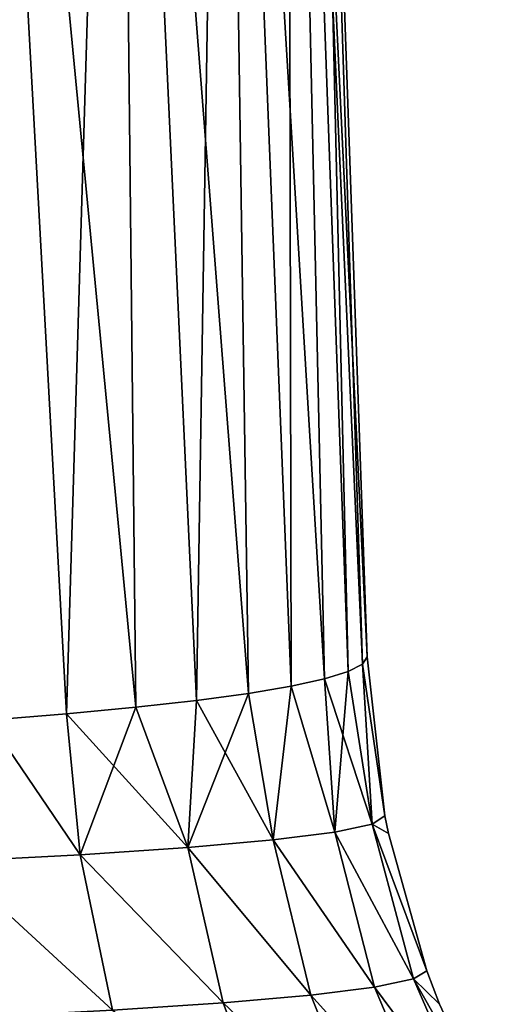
# Model space of a CAD drawing. Header units: metres. Extents: x -109 to 109, y -63 to 140.
# Tile 187 of 256: x -61.95 to -58.2, y 71.16 to 78.99. Entities that reach past the tile are written whole.
import ezdxf

# ---------------------------------------------------------------- set-up
doc = ezdxf.new("R2010")
doc.units = ezdxf.units.M
doc.layers.add('solid_502308_SW0001', color=7, linetype='CONTINUOUS')

msp = doc.modelspace()

# ---------------------------------------------------------------- linework, layer by layer
at = {"layer": 'solid_502308_SW0001'}
for points in [[(-62.32827, 87.052345, -9.107619), (-61.583782, 73.471725, -8.803066), (-62.201733, 73.42141, -9.777932)], [(-62.32827, 87.052345, -9.107619), (-61.176369, 87.052345, -6.998069), (-61.583782, 73.471725, -8.803066)], [(-62.32827, 87.052345, 9.107619), (-61.583782, 73.471725, 8.803067), (-61.03212, 73.524078, 7.789026)], [(-61.176369, 87.052345, 6.998069), (-62.32827, 87.052345, 9.107619), (-61.03212, 73.524078, 7.789026)], [(-62.32827, 87.052345, 9.107619), (-62.201733, 73.42141, 9.777933), (-61.583782, 73.471725, 8.803067)], [(-61.176369, 87.052345, -6.998069), (-61.03212, 73.524078, -7.789025), (-61.583782, 73.471725, -8.803066)], [(-61.176369, 87.052345, -6.998069), (-60.549252, 73.578239, -6.740353), (-61.03212, 73.524078, -7.789025)], [(-61.176369, 87.052345, -6.998069), (-60.336411, 87.052345, -4.746058), (-60.549252, 73.578239, -6.740353)], [(-61.176369, 87.052345, 6.998069), (-60.549252, 73.578239, 6.740354), (-60.137409, 73.633934, 5.661895)], [(-60.336411, 87.052345, 4.746058), (-61.176369, 87.052345, 6.998069), (-60.137409, 73.633934, 5.661895)], [(-61.176369, 87.052345, 6.998069), (-61.03212, 73.524078, 7.789026), (-60.549252, 73.578239, 6.740354)], [(-60.336411, 87.052345, -4.746058), (-60.137409, 73.633934, -5.661894), (-60.549252, 73.578239, -6.740353)], [(-60.336411, 87.052345, -4.746058), (-59.798439, 73.69091, -4.558552), (-60.137409, 73.633934, -5.661894)], [(-60.336411, 87.052345, -4.746058), (-59.825497, 87.052345, -2.397432), (-59.798439, 73.69091, -4.558552)], [(-60.336411, 87.052345, 4.746058), (-59.798439, 73.69091, 4.558552), (-59.533813, 73.748909, 3.435249)], [(-59.825497, 87.052345, 2.397432), (-60.336411, 87.052345, 4.746058), (-59.533813, 73.748909, 3.435249)], [(-60.336411, 87.052345, 4.746058), (-60.137409, 73.633934, 5.661895), (-59.798439, 73.69091, 4.558552)], [(-59.825497, 87.052345, -2.397432), (-59.533813, 73.748909, -3.435249), (-59.798439, 73.69091, -4.558552)], [(-59.825497, 87.052345, -2.397432), (-59.344707, 73.807686, -2.297215), (-59.533813, 73.748909, -3.435249)], [(-59.825497, 87.052345, -2.397432), (-59.65403, 87.052345, 0), (-59.344707, 73.807686, -2.297215)], [(-59.825497, 87.052345, 2.397432), (-59.231911, 73.866951, 1.150132), (-59.195724, 73.926369)], [(-59.65403, 87.052345, 0), (-59.825497, 87.052345, 2.397432), (-59.195724, 73.926369)], [(-59.825497, 87.052345, 2.397432), (-59.344707, 73.807686, 2.297216), (-59.231911, 73.866951, 1.150132)], [(-59.825497, 87.052345, 2.397432), (-59.533813, 73.748909, 3.435249), (-59.344707, 73.807686, 2.297216)], [(-59.65403, 87.052345, 0), (-59.231911, 73.866951, -1.150132), (-59.344707, 73.807686, -2.297215)], [(-59.65403, 87.052345, 0), (-59.195724, 73.926369), (-59.231911, 73.866951, -1.150132)], [(-59.053795, 72.659958, -0.000003), (-59.231911, 73.866951, -1.150132), (-59.195724, 73.926369)], [(-59.053795, 72.659958, -0.000003), (-59.195724, 73.926369), (-59.231911, 73.866951, 1.150132)], [(-59.154907, 72.595306, -1.851687), (-59.344707, 73.807686, -2.297215), (-59.231911, 73.866951, -1.150132)], [(-59.154907, 72.595306, 1.851686), (-59.231911, 73.866951, 1.150132), (-59.344707, 73.807686, 2.297216)], [(-59.154907, 72.595306, -1.851687), (-59.231911, 73.866951, -1.150132), (-59.053795, 72.659958, -0.000003)], [(-59.154907, 72.595306, 1.851686), (-59.053795, 72.659958, -0.000003), (-59.231911, 73.866951, 1.150132)], [(-59.451988, 72.531311, -3.684345), (-59.533813, 73.748909, -3.435249), (-59.344707, 73.807686, -2.297215)], [(-59.154907, 72.595306, 1.851686), (-59.344707, 73.807686, 2.297216), (-59.533813, 73.748909, 3.435249)], [(-59.451988, 72.531311, -3.684345), (-59.344707, 73.807686, -2.297215), (-59.154907, 72.595306, -1.851687)], [(-59.941822, 72.468819, -5.473778), (-60.137409, 73.633934, -5.661894), (-59.798439, 73.69091, -4.558552)], [(-59.941822, 72.468819, 5.473777), (-59.798439, 73.69091, 4.558552), (-60.137409, 73.633934, 5.661895)], [(-59.941822, 72.468819, -5.473778), (-59.798439, 73.69091, -4.558552), (-59.451988, 72.531311, -3.684345)], [(-59.941822, 72.468819, 5.473777), (-59.451988, 72.531311, 3.684345), (-59.798439, 73.69091, 4.558552)], [(-59.451988, 72.531311, -3.684345), (-59.798439, 73.69091, -4.558552), (-59.533813, 73.748909, -3.435249)], [(-59.451988, 72.531311, 3.684345), (-59.533813, 73.748909, 3.435249), (-59.798439, 73.69091, 4.558552)], [(-59.451988, 72.531311, 3.684345), (-59.154907, 72.595306, 1.851686), (-59.533813, 73.748909, 3.435249)], [(-60.61879, 72.408508, -7.200855), (-60.549252, 73.578239, -6.740353), (-60.137409, 73.633934, -5.661894)], [(-60.61879, 72.408508, -7.200855), (-60.137409, 73.633934, -5.661894), (-59.941822, 72.468819, -5.473778)], [(-59.941822, 72.468819, 5.473777), (-60.137409, 73.633934, 5.661895), (-60.549252, 73.578239, 6.740354)], [(-60.61879, 72.408508, -7.200855), (-61.03212, 73.524078, -7.789025), (-60.549252, 73.578239, -6.740353)], [(-60.61879, 72.408508, 7.200855), (-60.549252, 73.578239, 6.740354), (-61.03212, 73.524078, 7.789026)], [(-60.61879, 72.408508, 7.200855), (-59.941822, 72.468819, 5.473777), (-60.549252, 73.578239, 6.740354)], [(-61.475227, 72.351036, -8.84662), (-62.201733, 73.42141, -9.777932), (-61.583782, 73.471725, -8.803066)], [(-61.475227, 72.351036, 8.846619), (-61.583782, 73.471725, 8.803067), (-62.201733, 73.42141, 9.777933)], [(-61.475227, 72.351036, -8.84662), (-61.583782, 73.471725, -8.803066), (-61.03212, 73.524078, -7.789025)], [(-60.61879, 72.408508, 7.200855), (-61.03212, 73.524078, 7.789026), (-61.583782, 73.471725, 8.803067)], [(-61.475227, 72.351036, 8.846619), (-60.61879, 72.408508, 7.200855), (-61.583782, 73.471725, 8.803067)], [(-61.475227, 72.351036, -8.84662), (-61.03212, 73.524078, -7.789025), (-60.61879, 72.408508, -7.200855)], [(-62.501556, 72.297073, -10.392057), (-62.201733, 73.42141, -9.777932), (-61.475227, 72.351036, -8.84662)], [(-62.501556, 72.297073, 10.392056), (-61.475227, 72.351036, 8.846619), (-62.201733, 73.42141, 9.777933)], [(-58.827503, 71.362999, 1.890146), (-59.154907, 72.595306, 1.851686), (-59.451988, 72.531311, 3.684345)], [(-59.451988, 72.531311, -3.684345), (-59.154907, 72.595306, -1.851687), (-58.827503, 71.362999, -1.890146)], [(-59.025864, 72.519943, -0.000008), (-59.053795, 72.659958, -0.000003), (-59.154907, 72.595306, 1.851686)], [(-59.154907, 72.595306, -1.851687), (-59.053795, 72.659958, -0.000003), (-59.025864, 72.519943, -0.000008)], [(-58.719585, 71.428986, 0.000008), (-59.025864, 72.519943, -0.000008), (-59.154907, 72.595306, 1.851686)], [(-58.827503, 71.362999, 1.890146), (-58.719585, 71.428986, 0.000008), (-59.154907, 72.595306, 1.851686)], [(-59.154907, 72.595306, -1.851687), (-59.025864, 72.519943, -0.000008), (-58.719585, 71.428986, 0.000008)], [(-59.154907, 72.595306, -1.851687), (-58.719585, 71.428986, 0.000008), (-58.827503, 71.362999, -1.890146)], [(-59.135826, 71.297691, 3.760467), (-59.451988, 72.531311, 3.684345), (-59.941822, 72.468819, 5.473777)], [(-59.941822, 72.468819, -5.473778), (-59.451988, 72.531311, -3.684345), (-59.135826, 71.297691, -3.760467)], [(-59.135826, 71.297691, 3.760467), (-58.827503, 71.362999, 1.890146), (-59.451988, 72.531311, 3.684345)], [(-59.451988, 72.531311, -3.684345), (-58.827503, 71.362999, -1.890146), (-59.135826, 71.297691, -3.760467)], [(-59.641186, 71.23394, 5.586052), (-59.941822, 72.468819, 5.473777), (-60.61879, 72.408508, 7.200855)], [(-60.61879, 72.408508, -7.200855), (-59.941822, 72.468819, -5.473778), (-59.641186, 71.23394, -5.586053)], [(-59.641186, 71.23394, 5.586052), (-59.135826, 71.297691, 3.760467), (-59.941822, 72.468819, 5.473777)], [(-59.941822, 72.468819, -5.473778), (-59.135826, 71.297691, -3.760467), (-59.641186, 71.23394, -5.586053)], [(-60.337799, 71.172432, 7.34733), (-60.61879, 72.408508, 7.200855), (-61.475227, 72.351036, 8.846619)], [(-61.475227, 72.351036, -8.84662), (-60.61879, 72.408508, -7.200855), (-60.337799, 71.172432, -7.34733)], [(-60.337799, 71.172432, 7.34733), (-59.641186, 71.23394, 5.586052), (-60.61879, 72.408508, 7.200855)], [(-60.61879, 72.408508, -7.200855), (-59.641186, 71.23394, -5.586053), (-60.337799, 71.172432, -7.34733)], [(-61.21772, 71.113853, 9.024845), (-61.475227, 72.351036, 8.846619), (-62.501556, 72.297073, 10.392056)], [(-62.501556, 72.297073, -10.392057), (-61.475227, 72.351036, -8.84662), (-61.21772, 71.113853, -9.024845)], [(-62.271099, 71.058876, 10.59915), (-61.21772, 71.113853, 9.024845), (-62.501556, 72.297073, 10.392056)], [(-62.501556, 72.297073, -10.392057), (-61.21772, 71.113853, -9.024845), (-62.271099, 71.058876, -10.59915)], [(-61.21772, 71.113853, 9.024845), (-60.337799, 71.172432, 7.34733), (-61.475227, 72.351036, 8.846619)], [(-61.475227, 72.351036, -8.84662), (-60.337799, 71.172432, -7.34733), (-61.21772, 71.113853, -9.024845)], [(-58.619804, 71.163086, 0), (-58.719585, 71.428986, 0.000008), (-58.827503, 71.362999, 1.890146)], [(-58.827503, 71.362999, -1.890146), (-58.719585, 71.428986, 0.000008), (-58.619804, 71.163086, 0)], [(-58.317543, 70.19545, 1.957059), (-58.827503, 71.362999, 1.890146), (-59.135826, 71.297691, 3.760467)], [(-59.135826, 71.297691, -3.760467), (-58.827503, 71.362999, -1.890146), (-58.317543, 70.19545, -1.957059)], [(-58.201, 70.263756, -0.000004), (-58.619804, 71.163086, 0), (-58.827503, 71.362999, 1.890146)], [(-58.317543, 70.19545, 1.957059), (-58.201, 70.263756, -0.000004), (-58.827503, 71.362999, 1.890146)], [(-58.827503, 71.362999, -1.890146), (-58.619804, 71.163086, 0), (-58.201, 70.263756, -0.000004)], [(-58.827503, 71.362999, -1.890146), (-58.201, 70.263756, -0.000004), (-58.317543, 70.19545, -1.957059)], [(-58.642902, 70.127846, 3.893042), (-59.135826, 71.297691, 3.760467), (-59.641186, 71.23394, 5.586052)], [(-59.641186, 71.23394, -5.586053), (-59.135826, 71.297691, -3.760467), (-58.642902, 70.127846, -3.893042)], [(-58.642902, 70.127846, 3.893042), (-58.317543, 70.19545, 1.957059), (-59.135826, 71.297691, 3.760467)], [(-59.135826, 71.297691, -3.760467), (-58.317543, 70.19545, -1.957059), (-58.642902, 70.127846, -3.893042)], [(-59.173462, 70.06189, 5.781742), (-59.641186, 71.23394, 5.586052), (-60.337799, 71.172432, 7.34733)], [(-60.337799, 71.172432, -7.34733), (-59.641186, 71.23394, -5.586053), (-59.173466, 70.06189, -5.781743)], [(-59.173462, 70.06189, 5.781742), (-58.642902, 70.127846, 3.893042), (-59.641186, 71.23394, 5.586052)], [(-59.641186, 71.23394, -5.586053), (-58.642902, 70.127846, -3.893042), (-59.173466, 70.06189, -5.781743)], [(-59.903095, 69.998299, 7.602649), (-60.337799, 71.172432, 7.34733), (-61.21772, 71.113853, 9.024845)], [(-61.21772, 71.113853, -9.024845), (-60.337799, 71.172432, -7.34733), (-59.903095, 69.998299, -7.60265)], [(-59.903095, 69.998299, 7.602649), (-59.173462, 70.06189, 5.781742), (-60.337799, 71.172432, 7.34733)], [(-60.337799, 71.172432, -7.34733), (-59.173466, 70.06189, -5.781743), (-59.903095, 69.998299, -7.60265)]]:
    msp.add_3dface(points, dxfattribs=at)

doc.saveas('drawing.dxf')
